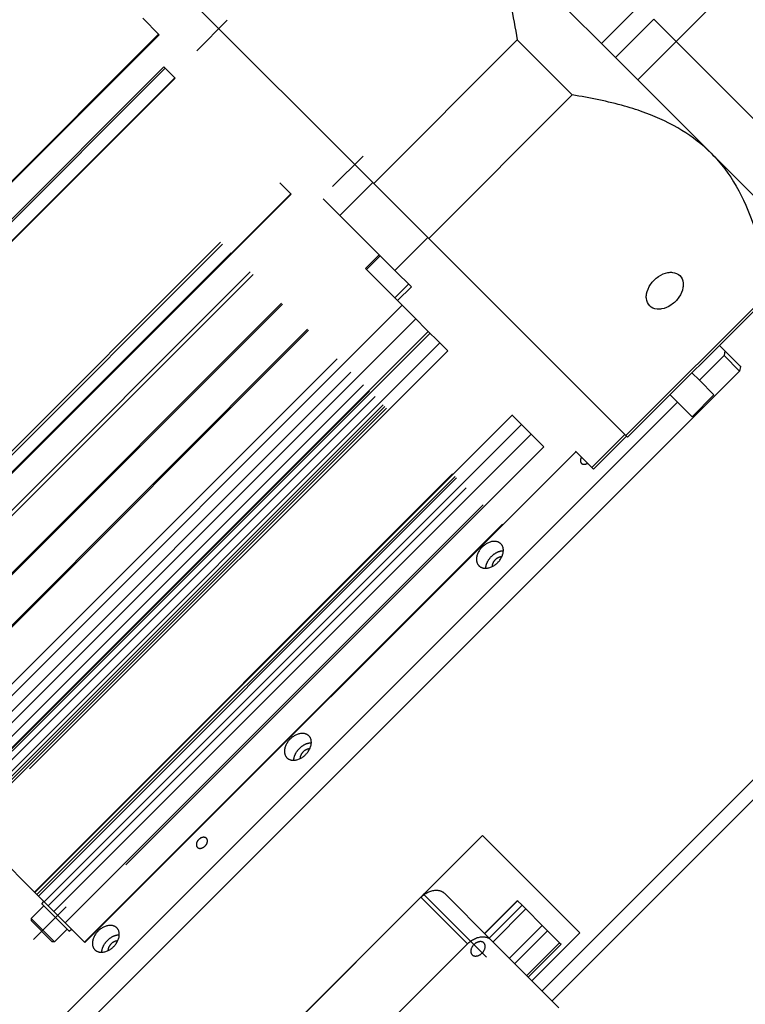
# Model space of a CAD drawing. Extents: x 12273 to 13958, y 5270 to 6468.
# Tile 17 of 22: x 13368 to 13462, y 6211 to 6338. Entities that reach past the tile are written whole.
import ezdxf

# ---------------------------------------------------------------- set-up
doc = ezdxf.new("R2010")
doc.units = 0
doc.header["$LTSCALE"] = 25.4
doc.linetypes.add('DASHEDBIDOT', pattern=[12.4, 3, -3, 0.2, -3, 0.2, -3])
doc.linetypes.add('DASHEDDOT2X', pattern=[12.2, 6, -3, 0.2, -3])
doc.layers.add('Layer0000', color=7, linetype='CONTINUOUS', lineweight=25)

msp = doc.modelspace()

# ---------------------------------------------------------------- linework, layer by layer
at = {"layer": 'Layer0000', "color": 7, "linetype": 'Continuous', "lineweight": 25}
for p, q in [((13452.608723, 6335.2969467), (13470.2863925, 6352.9746162)), ((13388.0971197, 6342.5329007), (13413.5001215, 6317.1298989)), ((13444.7767307, 6333.229444), (13436.9466648, 6341.0595099)), ((13385.9809799, 6336.1637591), (13383.854479, 6338.29026)), ((13444.7767307, 6333.229444), (13449.7264782, 6338.1791915)), ((13452.608723, 6335.2969467), (13449.7264782, 6338.1791915)), ((13385.9084926, 6336.2362465), (13346.3814003, 6296.7091542)), ((13432.1215346, 6335.501312), (13413.6251215, 6317.0048989)), ((13432.1215346, 6335.501312), (13439.2185328, 6328.4043138)), ((13447.6589755, 6330.3471992), (13452.608723, 6335.2969467)), ((13467.7641675, 6320.1415021), (13452.608723, 6335.2969467)), ((13447.6589755, 6330.3471992), (13444.7767307, 6333.229444)), ((13388.038213, 6330.5709921), (13386.5910442, 6332.0181609)), ((13350.2271109, 6292.8634435), (13387.9864363, 6330.6227688)), ((13457.1116974, 6320.8944774), (13447.6589755, 6330.3471992)), ((13439.2185328, 6328.4043138), (13420.7221197, 6309.9079007)), ((13462.8144201, 6315.1917547), (13457.1116978, 6320.894477)), ((13402.9853818, 6315.6238234), (13401.538213, 6317.0709921)), ((13409.2574808, 6312.8872582), (13413.5001215, 6317.1298989)), ((13413.5001215, 6317.1298989), (13420.5971197, 6310.0329007)), ((13341.4153151, 6254.1573101), (13402.9336051, 6315.6756001)), ((13407.1309799, 6315.0137591), (13409.2574808, 6312.8872582)), ((13409.2574808, 6312.8872582), (13416.354479, 6305.79026)), ((13420.5971197, 6310.0329007), (13416.354479, 6305.79026)), ((13420.5971197, 6310.0329007), (13446.0001215, 6284.6298989)), ((13420.7221197, 6309.9079007), (13446.1251215, 6284.5048989)), ((13412.6972571, 6305.9119481), (13412.5606355, 6306.0485696)), ((13416.363213, 6302.2459921), (13412.6972571, 6305.9119481)), ((13416.354479, 6305.79026), (13418.4809799, 6303.6637591)), ((13416.713213, 6301.8959921), (13416.363213, 6302.2459921)), ((13464.6215346, 6303.001312), (13446.1251215, 6284.5048989)), ((13446.3417753, 6284.2882451), (13464.8381884, 6302.7846581)), ((13355.7743647, 6239.7982604), (13417.2926547, 6301.3165504)), ((13417.163213, 6301.4459921), (13416.713213, 6301.8959921)), ((13418.913213, 6299.6959921), (13417.163213, 6301.4459921)), ((13357.5243647, 6238.0482604), (13419.0426547, 6299.5665504)), ((13418.913213, 6299.6959921), (13420.538213, 6298.0709921)), ((13359.1493647, 6236.4232604), (13420.6676547, 6297.9415504)), ((13422.038213, 6296.5709921), (13420.538213, 6298.0709921)), ((13360.6493647, 6234.9232604), (13422.1676547, 6296.4415504)), ((13423.163213, 6295.4459921), (13422.038213, 6296.5709921)), ((13458.1858139, 6296.1322836), (13458.8926592, 6295.4254384)), ((13458.7891058, 6294.821885), (13455.6071253, 6291.6399045)), ((13458.8926592, 6295.4254384), (13458.7891058, 6294.821885)), ((13460.7891058, 6292.821885), (13458.7891058, 6294.821885)), ((13458.8926592, 6295.4254384), (13460.87616, 6293.4419375)), ((13460.8926592, 6293.4254384), (13460.7891058, 6292.821885)), ((13460.87616, 6293.4419375), (13460.9238398, 6293.3942578)), ((13460.9238398, 6293.3942578), (13460.8797438, 6293.3501618)), ((13330.6814581, 6162.7142372), (13460.7891058, 6292.821885)), ((13455.6071253, 6291.6399045), (13454.65028, 6292.5967497)), ((13457.4821253, 6289.7649045), (13455.6071253, 6291.6399045)), ((13451.8218529, 6289.7683226), (13452.7786982, 6288.8114773)), ((13454.6536982, 6286.9364773), (13457.4821253, 6289.7649045)), ((13452.7786982, 6288.8114773), (13332.5705454, 6168.6033245)), ((13452.7786982, 6288.8114773), (13454.6536982, 6286.9364773)), ((13369.9466997, 6225.6259255), (13431.4649897, 6287.1442154)), ((13432.538213, 6286.0709921), (13431.413213, 6287.1959921)), ((13371.1493647, 6224.4232604), (13432.6676547, 6285.9415504)), ((13433.788213, 6284.8209921), (13432.538213, 6286.0709921)), ((13372.3993647, 6223.1732604), (13433.9176547, 6284.6915504)), ((13435.5603818, 6283.0488234), (13433.788213, 6284.8209921)), ((13441.7574808, 6280.3872582), (13446.0001215, 6284.6298989)), ((13441.9741346, 6280.1706044), (13446.2167753, 6284.4132451)), ((13446.1251215, 6284.5048989), (13446.3417753, 6284.2882451)), ((13439.7034673, 6282.4412717), (13376.4174104, 6219.1552148)), ((13441.7574808, 6280.3872582), (13439.6309799, 6282.5137591)), ((13441.9741346, 6280.1706044), (13441.7574808, 6280.3872582)), ((13435.322854, 6212.9292263), (13475.981494, 6253.5878663)), ((13436.6096506, 6211.6424298), (13477.2682905, 6252.3010697)), ((13361.644923, 6233.9277022), (13369.894923, 6225.6777022)), ((13390.5250239, 6195.8552131), (13427.6481299, 6232.9783192)), ((13427.6481299, 6232.9783192), (13440.19554, 6220.4309091)), ((13369.894923, 6225.6777022), (13369.9466997, 6225.6259255)), ((13369.9466997, 6225.6259255), (13369.9520063, 6225.6206189)), ((13369.9520063, 6225.6206189), (13370.2251122, 6225.347513)), ((13370.2251122, 6225.347513), (13370.4145836, 6225.1580416)), ((13370.4145836, 6225.1580416), (13371.1493647, 6224.4232604)), ((13398.5036802, 6203.7864594), (13419.7168837, 6224.9996628)), ((13428.7346506, 6219.5174298), (13422.7346506, 6225.5174298)), ((13369.4831328, 6222.2711158), (13371.1094784, 6223.8974614)), ((13370.8443133, 6224.1626264), (13371.1271561, 6224.4454691)), ((13374.3798472, 6220.6270925), (13370.8443133, 6224.1626264)), ((13371.1493647, 6224.4232604), (13371.6645836, 6223.9080416)), ((13371.6645836, 6223.9080416), (13372.3993647, 6223.1732604)), ((13427.913415, 6220.3386654), (13432.1560557, 6224.5813061)), ((13432.1560557, 6224.5813061), (13432.1801497, 6224.557212)), ((13432.1801497, 6224.557212), (13432.7466289, 6223.9907329)), ((13432.7466289, 6223.9907329), (13433.2466289, 6223.4907329)), ((13433.2466289, 6223.4907329), (13435.3607577, 6221.3766041)), ((13369.4831328, 6222.2711158), (13369.4831328, 6221.988266)), ((13372.4883366, 6219.265912), (13369.4831328, 6222.2711158)), ((13372.3993647, 6223.1732604), (13373.8713386, 6221.7012866)), ((13372.2054939, 6219.265912), (13369.4831328, 6221.9882731)), ((13372.4883366, 6219.265912), (13374.1146822, 6220.8922576)), ((13373.8713386, 6221.7012866), (13374.0420918, 6221.5305334)), ((13374.0420918, 6221.5305334), (13376.344923, 6219.2277022)), ((13374.3798472, 6220.6270925), (13374.66269, 6220.9099352)), ((13435.3607577, 6221.3766041), (13436.0437704, 6220.6935913)), ((13440.19554, 6220.4309091), (13434.0083557, 6214.2437247)), ((13436.0437704, 6220.6935913), (13437.5914201, 6219.1459416)), ((13372.4883366, 6219.265912), (13372.2054868, 6219.265912)), ((13376.344923, 6219.2277022), (13376.4174104, 6219.1552148)), ((13406.2714472, 6199.5542263), (13425.7168837, 6218.9996628)), ((13428.7346506, 6219.5174298), (13437.4846506, 6210.7674298)), ((13433.5558862, 6214.6961942), (13437.7985269, 6218.9388348)), ((13437.5914201, 6219.1459416), (13437.7985269, 6218.9388348))]:
    msp.add_line(p, q, dxfattribs=at)
at = {"layer": 'Layer0000', "color": 251, "linetype": 'DASHEDBIDOT', "lineweight": 18}
for p, q in [((13442.9866978, 6335.019477), (13447.9364452, 6339.9692244)), ((13385.9809799, 6336.1637591), (13346.4538876, 6296.6366668)), ((13348.8317188, 6294.2588356), (13386.5910442, 6332.0181609)), ((13349.002472, 6294.0880824), (13386.7617974, 6331.8474078)), ((13388.038213, 6330.5709921), (13350.2788876, 6292.8116668)), ((13340.019923, 6255.5527022), (13401.538213, 6317.0709921)), ((13340.269923, 6255.3027022), (13401.788213, 6316.8209921)), ((13341.3769738, 6254.1956514), (13402.8952638, 6315.7139413)), ((13402.9853818, 6315.6238234), (13341.4670918, 6254.1055334)), ((13343.844923, 6251.7277022), (13407.1309799, 6315.0137591)), ((13344.194923, 6251.3777022), (13407.4809799, 6314.6637591)), ((13347.8608789, 6247.7117463), (13411.1469358, 6310.9978032)), ((13347.9975005, 6247.5751247), (13411.2835574, 6310.8611816)), ((13412.5606355, 6306.0485696), (13414.3284025, 6307.8163366)), ((13412.6972571, 6305.9119481), (13414.465024, 6307.679715)), ((13351.2301808, 6244.3424444), (13412.7484707, 6305.8607344)), ((13351.360372, 6244.2122532), (13412.8786619, 6305.7305432)), ((13416.363213, 6302.2459921), (13418.1309799, 6304.0137591)), ((13418.4809799, 6303.6637591), (13416.713213, 6301.8959921)), ((13355.0395836, 6240.5330416), (13416.5578735, 6302.0513316)), ((13356.7895836, 6238.7830416), (13418.3078735, 6300.3013316)), ((13358.4145836, 6237.1580416), (13419.9328735, 6298.6763316)), ((13359.2076904, 6236.3649348), (13420.7259804, 6297.8832247)), ((13420.9170686, 6297.6921365), (13359.3987786, 6236.1738465)), ((13359.9145836, 6235.6580416), (13421.4328735, 6297.1763316)), ((13360.9669526, 6234.6056726), (13422.4852426, 6296.1239625)), ((13361.1793345, 6234.3932907), (13422.6976245, 6295.9115806)), ((13361.394923, 6234.1777022), (13422.913213, 6295.6959921)), ((13423.163213, 6295.4459921), (13361.644923, 6233.9277022)), ((13369.894923, 6225.6777022), (13431.413213, 6287.1959921)), ((13369.9520063, 6225.6206189), (13431.4702963, 6287.1389089)), ((13370.2251122, 6225.347513), (13431.7434021, 6286.865803)), ((13370.4145836, 6225.1580416), (13431.9328735, 6286.6763316)), ((13371.6645836, 6223.9080416), (13433.1828735, 6285.4263316)), ((13373.8713386, 6221.7012866), (13435.3896286, 6283.2195765)), ((13435.5603818, 6283.0488234), (13374.0420918, 6221.5305334)), ((13376.344923, 6219.2277022), (13439.6309799, 6282.5137591)), ((13419.7168837, 6224.9996628), (13425.7168837, 6218.9996628)), ((13432.1801497, 6224.557212), (13427.9375091, 6220.3145713)), ((13428.5039882, 6219.7480922), (13432.7466289, 6223.9907329)), ((13433.2466289, 6223.4907329), (13429.0039882, 6219.2480922)), ((13431.118117, 6217.1339634), (13435.3607577, 6221.3766041)), ((13436.0437704, 6220.6935913), (13431.8011297, 6216.4509507)), ((13433.3487795, 6214.9033009), (13437.5914201, 6219.1459416))]:
    msp.add_line(p, q, dxfattribs=at)
at = {"layer": 'Layer0000', "color": 5, "linetype": 'DASHEDDOT2X', "lineweight": 18}
for p, q in [((13394.756643, 6338.0394222), (13390.8228348, 6334.1056139)), ((13412.256643, 6320.5394222), (13408.3228348, 6316.6056139)), ((13419.9874182, 6225.4362351), (13428.1534559, 6217.2701973)), ((13373.9779419, 6223.7607211), (13369.7612909, 6219.5440701)), ((13429.0287767, 6219.2233037), (13435.4426695, 6212.8094109))]:
    msp.add_line(p, q, dxfattribs=at)
at = {"layer": 'Layer0000', "color": 7, "linetype": 'Continuous', "lineweight": 25}
for points, knots in [([(13424.6116978, 6353.394477), (13426.0814471, 6351.9247276), (13427.3003906, 6350.2223044), (13429.6403968, 6345.7994162), (13431.03899, 6341.5461564), (13431.8832604, 6337.0285726), (13432.1215346, 6335.501312)], [0, 0, 0, 0, 0.3299008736, 0.3299008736, 0.7766336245, 1, 1, 1, 1]), ([(13457.1116976, 6320.8944772), (13455.9905063, 6322.0156685), (13453.3981543, 6324.0288366), (13449.4971531, 6325.8557597), (13444.7639658, 6327.3885472), (13441.5260212, 6328.0439709), (13439.2185328, 6328.4043138)], [0, 0, 0, 0, 0.2518385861, 0.5176563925, 0.6625347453, 1, 1, 1, 1]), ([(13457.1116978, 6320.894477), (13457.7397597, 6320.2664151), (13459.4941731, 6318.2508922), (13462.054223, 6313.7603831), (13463.7035079, 6308.2154181), (13464.4170383, 6304.3152469), (13464.6215346, 6303.001312)], [0, 0, 0, 0, 0.1411012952, 0.4233038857, 0.8077679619, 1, 1, 1, 1]), ([(13449.1981155, 6301.2308947), (13448.9568828, 6301.4700151), (13448.7356015, 6301.9671839), (13448.7766516, 6302.9683261), (13449.2265313, 6304.0387497), (13450.2793479, 6305.0915662), (13451.3497714, 6305.541446), (13452.3509137, 6305.5824961), (13452.8480825, 6305.3612148), (13453.0872028, 6305.119982)], [0, 0, 0, 0, 0.1666666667, 0.25, 0.4166666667, 0.5833333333, 0.75, 0.8333333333, 1, 1, 1, 1]), ([(13453.0872028, 6305.119982), (13453.3284356, 6304.8808616), (13453.5497169, 6304.3836929), (13453.5086668, 6303.3825506), (13453.0587871, 6302.3121271), (13452.0059705, 6301.2593105), (13450.935547, 6300.8094307), (13449.9344047, 6300.7683807), (13449.4372359, 6300.9896619), (13449.1981155, 6301.2308947)], [0, 0, 0, 0, 0.1666666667, 0.25, 0.4166666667, 0.5833333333, 0.75, 0.8333333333, 1, 1, 1, 1])]:
    msp.add_open_spline(points, degree=3, knots=knots, dxfattribs=at)
for points, weights in [([(13440.4128753, 6281.7318637), (13440.0977086, 6281.2338576), (13440.3993935, 6280.9321727)], [0.904123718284, 0.76749612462, 1]), ([(13440.3993935, 6280.9321727), (13440.7010785, 6280.6304877), (13441.1990846, 6280.9456545)], [1, 0.76749612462, 0.904123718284]), ([(13429.6083879, 6268.1411671), (13431.0226015, 6269.5553807), (13430.0226015, 6270.5553807)], [1, 0.707106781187, 1]), ([(13427.1941744, 6267.7269536), (13428.1941744, 6266.7269536), (13429.6083879, 6268.1411671)], [1, 0.707106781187, 1]), ([(13404.8596506, 6243.3924298), (13406.2738642, 6244.8066433), (13405.2738642, 6245.8066433)], [1, 0.707106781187, 1]), ([(13402.445437, 6242.9782162), (13403.445437, 6241.9782162), (13404.8596506, 6243.3924298)], [1, 0.707106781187, 1]), ([(13391.8977819, 6231.6055611), (13392.481145, 6232.1889242), (13392.068645, 6232.6014242)], [1, 0.707106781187, 1]), ([(13390.9019188, 6231.434698), (13391.3144188, 6231.022198), (13391.8977819, 6231.6055611)], [1, 0.707106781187, 1]), ([(13419.7168837, 6224.9996628), (13421.4846506, 6226.7674298), (13422.7346506, 6225.5174298)], [1, 0.707106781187, 1]), ([(13380.1109133, 6218.6436924), (13381.5251268, 6220.057906), (13380.5251268, 6221.057906)], [1, 0.707106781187, 1]), ([(13425.7168837, 6218.9996628), (13427.4846506, 6220.7674298), (13428.7346506, 6219.5174298)], [1, 0.707106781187, 1]), ([(13377.6966997, 6218.2294789), (13378.6966997, 6217.2294789), (13380.1109133, 6218.6436924)], [1, 0.707106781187, 1])]:
    msp.add_rational_spline(points, weights, degree=2, dxfattribs=at)
for points, weights, knots in [([(13430.0226015, 6270.5553807), (13429.0226015, 6271.5553807), (13427.6083879, 6270.1411671), (13426.1941744, 6268.7269536), (13427.1941744, 6267.7269536)], [1, 0.707106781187, 1, 0.707106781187, 1], [0.25, 0.25, 0.25, 0.5, 0.5, 0.75, 0.75, 0.75]), ([(13428.0770171, 6267.4097963), (13428.1012812, 6268.2340603), (13428.8083879, 6268.9411671), (13429.5154947, 6269.6482739), (13430.3397588, 6269.672538)], [0.857864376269, 0.828427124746, 1, 0.828427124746, 0.857864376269], [0.35355339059, 0.35355339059, 0.35355339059, 0.5, 0.5, 0.64644660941, 0.64644660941, 0.64644660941]), ([(13430.1318387, 6268.8720398), (13429.6716191, 6268.8793983), (13429.2708879, 6268.4786671), (13428.8701568, 6268.077936), (13428.8775153, 6267.6177163)], [0.860891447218, 0.820771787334, 1, 0.820771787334, 0.860891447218], [0.34701915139, 0.34701915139, 0.34701915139, 0.5, 0.5, 0.65298084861, 0.65298084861, 0.65298084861]), ([(13405.2738642, 6245.8066433), (13404.2738642, 6246.8066433), (13402.8596506, 6245.3924298), (13401.445437, 6243.9782162), (13402.445437, 6242.9782162)], [1, 0.707106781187, 1, 0.707106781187, 1], [0.25, 0.25, 0.25, 0.5, 0.5, 0.75, 0.75, 0.75]), ([(13403.3282798, 6242.6610589), (13403.3525438, 6243.485323), (13404.0596506, 6244.1924298), (13404.7667574, 6244.8995366), (13405.5910215, 6244.9238006)], [0.857864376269, 0.828427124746, 1, 0.828427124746, 0.857864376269], [0.35355339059, 0.35355339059, 0.35355339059, 0.5, 0.5, 0.64644660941, 0.64644660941, 0.64644660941]), ([(13405.3831014, 6244.1233024), (13404.9228818, 6244.1306609), (13404.5221506, 6243.7299298), (13404.1214195, 6243.3291986), (13404.1287779, 6242.868979)], [0.860891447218, 0.820771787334, 1, 0.820771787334, 0.860891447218], [0.34701915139, 0.34701915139, 0.34701915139, 0.5, 0.5, 0.65298084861, 0.65298084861, 0.65298084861]), ([(13392.068645, 6232.6014242), (13391.656145, 6233.0139242), (13391.0727819, 6232.4305611), (13390.4894188, 6231.847198), (13390.9019188, 6231.434698)], [1, 0.707106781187, 1, 0.707106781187, 1], [0.25, 0.25, 0.25, 0.5, 0.5, 0.75, 0.75, 0.75]), ([(13380.5251268, 6221.057906), (13379.5251268, 6222.057906), (13378.1109133, 6220.6436924), (13376.6966997, 6219.2294789), (13377.6966997, 6218.2294789)], [1, 0.707106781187, 1, 0.707106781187, 1], [0.25, 0.25, 0.25, 0.5, 0.5, 0.75, 0.75, 0.75]), ([(13378.5795424, 6217.9123216), (13378.6038065, 6218.7365857), (13379.3109133, 6219.4436924), (13380.01802, 6220.1507992), (13380.8422841, 6220.1750633)], [0.857864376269, 0.828427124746, 1, 0.828427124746, 0.857864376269], [0.35355339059, 0.35355339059, 0.35355339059, 0.5, 0.5, 0.64644660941, 0.64644660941, 0.64644660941]), ([(13380.6343641, 6219.3745651), (13380.1741444, 6219.3819236), (13379.7734133, 6218.9811924), (13379.3726821, 6218.5804613), (13379.3800406, 6218.1202416)], [0.860891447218, 0.820771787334, 1, 0.820771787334, 0.860891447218], [0.34701915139, 0.34701915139, 0.34701915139, 0.5, 0.5, 0.65298084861, 0.65298084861, 0.65298084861]), ([(13427.8305768, 6219.113356), (13427.2930768, 6219.650856), (13426.532937, 6218.8907162), (13425.7727973, 6218.1305764), (13426.3102973, 6217.5930764)], [1, 0.707106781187, 1, 0.707106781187, 1], [0, 0, 0, 0.25, 0.25, 0.5, 0.5, 0.5]), ([(13426.3102973, 6217.5930764), (13426.8477973, 6217.0555764), (13427.607937, 6217.8157162), (13428.3680768, 6218.575856), (13427.8305768, 6219.113356)], [1, 0.707106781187, 1, 0.707106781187, 1], [0.5, 0.5, 0.5, 0.75, 0.75, 1, 1, 1])]:
    msp.add_rational_spline(points, weights, degree=2, knots=knots, dxfattribs=at)

doc.saveas('drawing.dxf')
